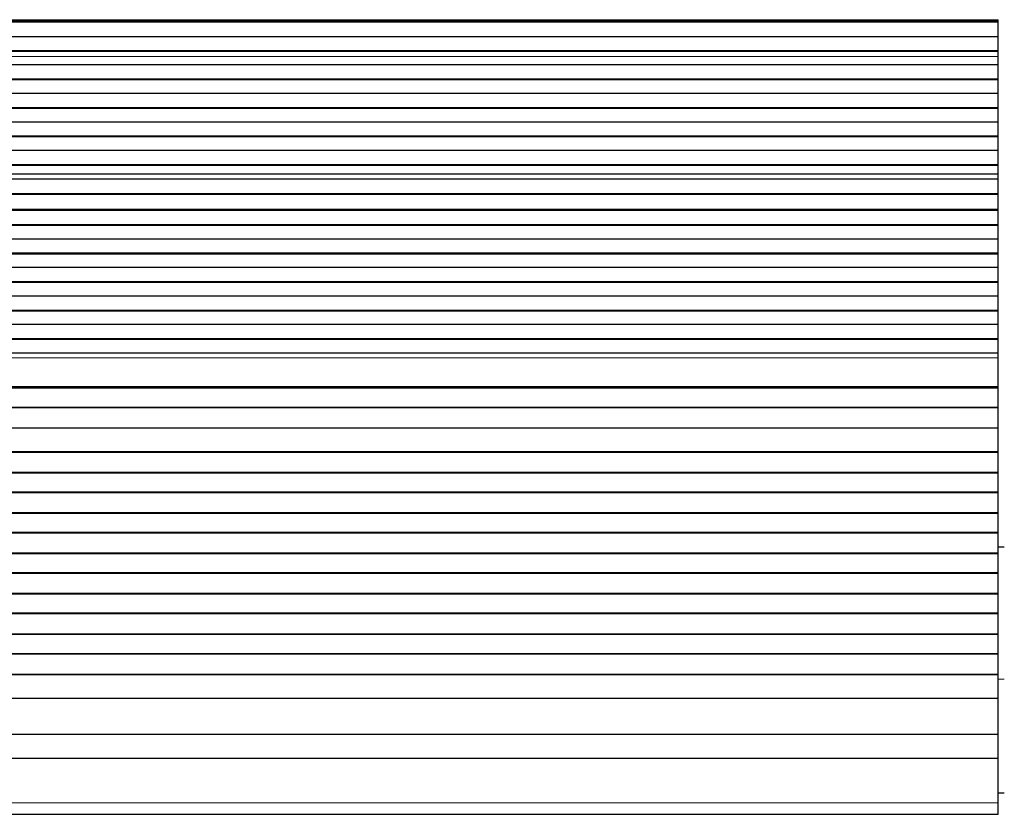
# Model space of a CAD drawing. Header units: inches. Extents: x 0 to 29700, y -16 to 21000.
# Tile 107 of 186: x 5186 to 5673, y 17991 to 18385. Entities that reach past the tile are written whole.
import ezdxf

# ---------------------------------------------------------------- set-up
doc = ezdxf.new("R2010")
doc.units = ezdxf.units.IN
doc.layers.add('254', color=7, linetype='Continuous', true_color=0xffffff)

msp = doc.modelspace()

# ---------------------------------------------------------------- linework, layer by layer
at = {"layer": '254', "color": 110, "linetype": 'Continuous', "lineweight": 13}
for p, q in [((5670.083, 18384.868), (4693.083, 18384.868)), ((5670.083, 18366.674), (4693.083, 18366.674)), ((5670.083, 18366.647), (4693.083, 18366.647)), ((5670.083, 18308.408), (4693.083, 18308.408)), ((5670.083, 18308.381), (4693.083, 18308.381)), ((5670.083, 18217.344), (4693.083, 18217.344)), ((5670.083, 18203.201), (4693.083, 18203.201)), ((5673.084, 18058.083), (5670.083, 18058.083)), ((5670.083, 17996.868), (4693.083, 17996.868))]:
    msp.add_line(p, q, dxfattribs=at)
at = {"layer": '254', "color": 2, "linetype": 'Continuous', "lineweight": 25}
for p, q in [((5670.083, 18384.444), (4693.083, 18384.444)), ((5670.083, 18384.444), (5670.083, 18384.868)), ((5670.083, 18383.777), (5670.083, 18384.444)), ((5670.083, 18383.777), (4693.083, 18383.777)), ((5670.083, 18383.641), (4693.083, 18383.641)), ((5670.083, 18383.641), (5670.083, 18383.777)), ((5670.083, 18376.409), (5670.083, 18383.641)), ((5670.083, 18376.409), (4693.083, 18376.409)), ((5670.083, 18369.475), (5670.083, 18376.409)), ((5670.083, 18369.475), (4693.083, 18369.475)), ((5670.083, 18369.122), (4693.083, 18369.122)), ((5670.083, 18369.122), (5670.083, 18369.475)), ((5670.083, 18366.674), (5670.083, 18369.122)), ((5670.083, 18366.647), (5670.083, 18366.674)), ((5670.083, 18362.453), (5670.083, 18366.647)), ((5670.083, 18362.453), (4693.083, 18362.453)), ((5670.083, 18355.382), (5670.083, 18362.453)), ((5670.083, 18355.382), (4693.083, 18355.382)), ((5670.083, 18355.028), (5670.083, 18355.382)), ((5670.083, 18355.028), (4693.083, 18355.028)), ((5670.083, 18348.311), (5670.083, 18355.028)), ((5670.083, 18348.311), (4693.083, 18348.311)), ((5670.083, 18341.24), (5670.083, 18348.311)), ((5670.083, 18341.24), (4693.083, 18341.24)), ((5670.083, 18340.886), (4693.083, 18340.886)), ((5670.083, 18340.886), (5670.083, 18341.24)), ((5670.083, 18334.169), (5670.083, 18340.886)), ((5670.083, 18334.169), (4693.083, 18334.169)), ((5670.083, 18327.098), (5670.083, 18334.169)), ((5670.083, 18327.098), (4693.083, 18327.098)), ((5670.083, 18326.744), (4693.083, 18326.744)), ((5670.083, 18326.744), (5670.083, 18327.098)), ((5670.083, 18320.027), (5670.083, 18326.744)), ((5670.083, 18320.027), (4693.083, 18320.027)), ((5670.083, 18312.955), (5670.083, 18320.027)), ((5670.083, 18312.955), (4693.083, 18312.955)), ((5670.083, 18312.602), (4693.083, 18312.602)), ((5670.083, 18312.602), (5670.083, 18312.955)), ((5670.083, 18308.408), (5670.083, 18312.602)), ((5670.083, 18308.381), (5670.083, 18308.408)), ((5670.083, 18305.837), (5670.083, 18308.381)), ((5670.083, 18305.837), (4693.083, 18305.837)), ((5670.083, 18305.83), (4693.083, 18305.83)), ((5670.083, 18305.83), (5670.083, 18305.837)), ((5670.083, 18298.625), (5670.083, 18305.83)), ((5670.083, 18298.625), (4693.083, 18298.625)), ((5670.083, 18298.271), (4693.083, 18298.271)), ((5670.083, 18298.271), (5670.083, 18298.625)), ((5670.083, 18290.749), (5670.083, 18298.271)), ((5670.083, 18290.749), (4693.083, 18290.749)), ((5670.083, 18290.328), (4693.083, 18290.328)), ((5670.083, 18290.328), (5670.083, 18290.749)), ((5670.083, 18283.257), (5670.083, 18290.328)), ((5670.083, 18283.257), (4693.083, 18283.257)), ((5670.083, 18282.903), (4693.083, 18282.903)), ((5670.083, 18282.903), (5670.083, 18283.257)), ((5670.083, 18276.186), (5670.083, 18282.903)), ((5670.083, 18276.186), (4693.083, 18276.186)), ((5670.083, 18269.115), (5670.083, 18276.186)), ((5670.083, 18269.115), (4693.083, 18269.115)), ((5670.083, 18268.761), (4693.083, 18268.761)), ((5670.083, 18268.761), (5670.083, 18269.115)), ((5670.083, 18262.044), (5670.083, 18268.761)), ((5670.083, 18262.044), (4693.083, 18262.044)), ((5670.083, 18254.973), (5670.083, 18262.044)), ((5670.083, 18254.973), (4693.083, 18254.973)), ((5670.083, 18254.619), (4693.083, 18254.619)), ((5670.083, 18254.619), (5670.083, 18254.973)), ((5670.083, 18247.902), (5670.083, 18254.619)), ((5670.083, 18247.902), (4693.083, 18247.902)), ((5670.083, 18240.831), (5670.083, 18247.902)), ((5670.083, 18240.831), (4693.083, 18240.831)), ((5670.083, 18240.477), (4693.083, 18240.477)), ((5670.083, 18240.477), (5670.083, 18240.831)), ((5670.083, 18233.76), (5670.083, 18240.477)), ((5670.083, 18233.76), (4693.083, 18233.76)), ((5670.083, 18226.688), (5670.083, 18233.76)), ((5670.083, 18226.688), (4693.083, 18226.688)), ((5670.083, 18226.335), (4693.083, 18226.335)), ((5670.083, 18226.335), (5670.083, 18226.688)), ((5670.083, 18219.617), (5670.083, 18226.335)), ((5670.083, 18219.617), (4693.083, 18219.617)), ((5670.083, 18217.344), (5670.083, 18219.617)), ((5670.083, 18203.201), (5670.083, 18217.344)), ((5670.083, 18202.486), (4693.083, 18202.486)), ((5670.083, 18202.236), (4693.083, 18202.236)), ((5670.083, 18202.486), (5670.083, 18203.201)), ((5670.083, 18202.236), (5670.083, 18202.486)), ((5670.083, 18192.736), (5670.083, 18202.236)), ((5670.083, 18192.736), (4693.083, 18192.736)), ((5670.083, 18192.486), (4693.083, 18192.486)), ((5670.083, 18192.486), (5670.083, 18192.736)), ((5670.083, 18182.486), (5670.083, 18192.486)), ((5670.083, 18182.486), (4693.083, 18182.486)), ((5670.083, 18170.736), (5670.083, 18182.486)), ((5670.083, 18170.736), (4693.083, 18170.736)), ((5670.083, 18170.486), (4693.083, 18170.486)), ((5670.083, 18170.486), (5670.083, 18170.736)), ((5670.083, 18160.486), (5670.083, 18170.486)), ((5670.083, 18160.486), (4693.083, 18160.486)), ((5670.083, 18160.236), (4693.083, 18160.236)), ((5670.083, 18160.236), (5670.083, 18160.486)), ((5670.083, 18150.736), (5670.083, 18160.236)), ((5670.083, 18150.736), (4693.083, 18150.736)), ((5670.083, 18150.486), (4693.083, 18150.486)), ((5670.083, 18150.486), (5670.083, 18150.736)), ((5670.083, 18140.486), (5670.083, 18150.486)), ((5670.083, 18140.486), (4693.083, 18140.486)), ((5670.083, 18140.236), (4693.083, 18140.236)), ((5670.083, 18140.236), (5670.083, 18140.486)), ((5670.083, 18130.736), (5670.083, 18140.236)), ((5670.083, 18130.736), (4693.083, 18130.736)), ((5670.083, 18130.486), (4693.083, 18130.486)), ((5670.083, 18130.486), (5670.083, 18130.736)), ((5670.083, 18120.486), (5670.083, 18130.486)), ((5670.082, 18123.633), (5673.078, 18123.633)), ((5670.083, 18120.486), (4693.083, 18120.486)), ((5670.083, 18120.236), (4693.083, 18120.236)), ((5670.083, 18120.236), (5670.083, 18120.486)), ((5670.083, 18110.736), (5670.083, 18120.236)), ((5670.083, 18110.736), (4693.083, 18110.736)), ((5670.083, 18110.486), (4693.083, 18110.486)), ((5670.083, 18110.486), (5670.083, 18110.736)), ((5670.083, 18100.486), (5670.083, 18110.486)), ((5670.083, 18100.486), (4693.083, 18100.486)), ((5670.083, 18100.236), (4693.083, 18100.236)), ((5670.083, 18100.236), (5670.083, 18100.486)), ((5670.083, 18090.736), (5670.083, 18100.236)), ((5670.083, 18090.736), (4693.083, 18090.736)), ((5670.083, 18090.486), (4693.083, 18090.486)), ((5670.083, 18090.486), (5670.083, 18090.736)), ((5670.083, 18080.486), (5670.083, 18090.486)), ((5670.083, 18080.486), (4693.083, 18080.486)), ((5670.083, 18080.236), (4693.083, 18080.236)), ((5670.083, 18080.236), (5670.083, 18080.486)), ((5670.083, 18070.736), (5670.083, 18080.236)), ((5670.083, 18070.736), (4693.083, 18070.736)), ((5670.083, 18070.486), (4693.083, 18070.486)), ((5670.083, 18070.486), (5670.083, 18070.736)), ((5670.083, 18060.486), (5670.083, 18070.486)), ((5670.083, 18060.486), (4693.083, 18060.486)), ((5670.083, 18060.236), (4693.083, 18060.236)), ((5670.083, 18060.236), (5670.083, 18060.486)), ((5670.083, 18048.503), (5670.083, 18060.236)), ((5670.083, 18048.503), (4693.083, 18048.503)), ((5670.083, 18030.691), (5670.083, 18048.503)), ((5670.083, 18030.691), (4693.083, 18030.691)), ((5670.083, 18018.731), (5670.083, 18030.691)), ((5670.083, 18018.731), (4693.083, 18018.731)), ((5670.083, 17996.868), (5670.083, 18018.731)), ((5673.082, 18001.633), (5670.079, 18001.633)), ((5670.083, 17991.148), (5670.083, 17996.868)), ((4693.083, 17991.148), (5670.083, 17991.148))]:
    msp.add_line(p, q, dxfattribs=at)

doc.saveas('drawing.dxf')
